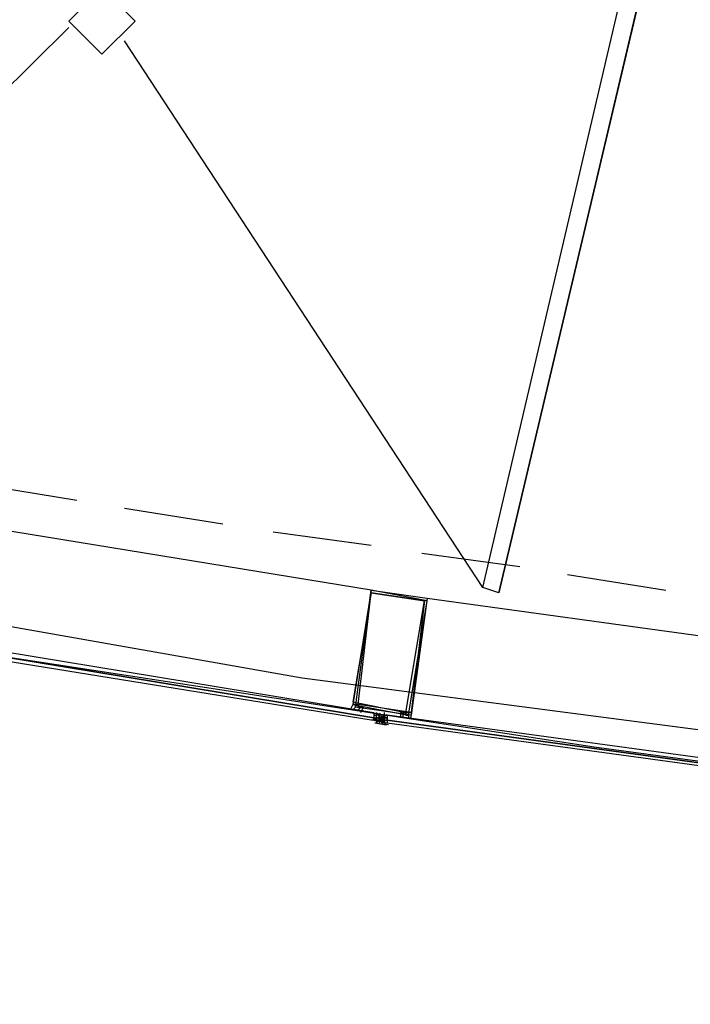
# Model space of a CAD drawing. Header units: feet. Extents: x -79 to 198, y -22 to 181.
# Tile 23 of 203: x 46.26 to 49.63, y 15.92 to 20.87. Entities that reach past the tile are written whole.
import ezdxf

# ---------------------------------------------------------------- set-up
doc = ezdxf.new("R2010")
doc.units = ezdxf.units.FT
doc.layers.add('A-AREA-UNIDAD', color=30, linetype='CONTINUOUS')
doc.layers.add('A-LINEA', color=7, linetype='CONTINUOUS')

msp = doc.modelspace()

# ---------------------------------------------------------------- linework, layer by layer
at = {"layer": 'A-AREA-UNIDAD'}
msp.add_lwpolyline([(23.392, 28.4089), (25.28, 25.4756), (25.6, 25.44), (25.632, 24.96), (27.68, 22.24), (28, 22.2044), (28.08, 21.7244), (39.712, 18.9689), (47.68, 17.5644), (55.712, 16.5156), (55.808, 17.0489), (56.4, 17.0844), (56.448, 17.28), (58.752, 17.0844), (61.952, 30.56)], dxfattribs=at)
at = {"layer": 'A-LINEA'}
for p, q in [((44.24, 18.5911), (46.5067, 20.8311)), ((48.5867, 18.0178), (46.7867, 20.7644)), ((48.0267, 18.0044), (44.36, 18.6044)), ((46.0533, 18.5378), (46.5467, 18.4578)), ((46.7867, 18.4178), (47.28, 18.3378)), ((47.5333, 18.2978), (48.0267, 18.2311)), ((48.28, 18.1911), (48.7733, 18.1244)), ((49.0133, 18.0844), (49.5067, 18.0044)), ((48.3067, 17.9644), (51.9867, 17.4578)), ((47.9467, 17.4044), (47.9467, 17.4044)), ((47.9467, 17.4044), (47.9467, 17.4044)), ((47.9467, 17.3911), (47.9467, 17.3911)), ((47.96, 17.4044), (47.96, 17.4044)), ((47.96, 17.3911), (47.96, 17.3911)), ((48.04, 17.3911), (48.04, 17.3911)), ((48.04, 17.3911), (48.04, 17.3911)), ((48.04, 17.3911), (48.04, 17.3911)), ((48.04, 17.3911), (48.04, 17.3911)), ((48.04, 17.3778), (48.04, 17.3778)), ((48.04, 17.3778), (48.04, 17.3778)), ((48.04, 17.3778), (48.04, 17.3778)), ((48.04, 17.3778), (48.04, 17.3778)), ((48.04, 17.3778), (48.04, 17.3644)), ((48.04, 17.3778), (48.04, 17.3778)), ((48.04, 17.3778), (48.04, 17.3778)), ((48.04, 17.3778), (48.04, 17.3778)), ((48.04, 17.3778), (48.04, 17.3778)), ((48.04, 17.3778), (48.04, 17.3778)), ((48.04, 17.3778), (48.04, 17.3778)), ((48.04, 17.3778), (48.0533, 17.3778)), ((48.04, 17.3778), (48.04, 17.3778)), ((48.04, 17.3778), (48.04, 17.3778)), ((48.04, 17.3644), (48.04, 17.3644)), ((48.04, 17.3644), (48.0533, 17.3644)), ((48.04, 17.3644), (48.0533, 17.3511)), ((48.04, 17.3644), (48.04, 17.3644)), ((48.04, 17.3644), (48.04, 17.3644)), ((48.04, 17.3644), (48.04, 17.3644)), ((48.04, 17.3644), (48.04, 17.3644)), ((48.04, 17.3511), (48.04, 17.3644)), ((48.04, 17.3511), (48.04, 17.3644)), ((48.04, 17.3644), (48.04, 17.3644)), ((48.04, 17.3644), (48.04, 17.3644)), ((48.04, 17.3644), (48.04, 17.3644)), ((48.04, 17.3644), (48.04, 17.3644)), ((48.04, 17.3644), (48.04, 17.3644)), ((48.04, 17.3644), (48.04, 17.3644)), ((48.04, 17.3644), (48.04, 17.3644)), ((48.04, 17.3644), (48.04, 17.3644)), ((48.04, 17.3644), (48.04, 17.3644)), ((48.0533, 17.3911), (48.0533, 17.3911)), ((48.0533, 17.3911), (48.0533, 17.3911)), ((48.0533, 17.3778), (48.0533, 17.3778)), ((48.0533, 17.3778), (48.0533, 17.3778)), ((48.0533, 17.3778), (48.0533, 17.3778)), ((48.0533, 17.3778), (48.0533, 17.3778)), ((48.0533, 17.3778), (48.0533, 17.3778)), ((48.0667, 17.3778), (48.0533, 17.3778)), ((48.0533, 17.3778), (48.0533, 17.3778)), ((48.0533, 17.3778), (48.0533, 17.3778)), ((48.0533, 17.3778), (48.0533, 17.3778)), ((48.0533, 17.3644), (48.0533, 17.3778)), ((48.0533, 17.3644), (48.0533, 17.3778)), ((48.0533, 17.3778), (48.0533, 17.3778)), ((48.0533, 17.3778), (48.0533, 17.3778)), ((48.0533, 17.3644), (48.0533, 17.3644)), ((48.0533, 17.3644), (48.0533, 17.3644)), ((48.0533, 17.3644), (48.0533, 17.3644)), ((48.0533, 17.3644), (48.0533, 17.3644)), ((48.0533, 17.3644), (48.0533, 17.3644)), ((48.0533, 17.3644), (48.0533, 17.3644)), ((48.0533, 17.3644), (48.0533, 17.3644)), ((48.0533, 17.3644), (48.0667, 17.3644)), ((48.0533, 17.3644), (48.0533, 17.3644)), ((48.0533, 17.3644), (48.0533, 17.3644)), ((48.0533, 17.3644), (48.0533, 17.3644)), ((48.0533, 17.3644), (48.0533, 17.3644)), ((48.0533, 17.3644), (48.0533, 17.3644)), ((48.0533, 17.3644), (48.0533, 17.3644)), ((48.0533, 17.3644), (48.0533, 17.3644)), ((48.0533, 17.3644), (48.0533, 17.3644)), ((48.0533, 17.3644), (48.0533, 17.3644)), ((48.0533, 17.3644), (48.0533, 17.3644)), ((48.0533, 17.3644), (48.0533, 17.3644)), ((48.0533, 17.3644), (48.0533, 17.3644)), ((48.0533, 17.3644), (48.0533, 17.3644)), ((48.0533, 17.3644), (48.0533, 17.3644)), ((48.0533, 17.3644), (48.0533, 17.3644)), ((48.0533, 17.3644), (48.0533, 17.3644)), ((48.0533, 17.3644), (48.0533, 17.3644)), ((48.0533, 17.3644), (48.0533, 17.3644)), ((48.0533, 17.3644), (48.0533, 17.3644)), ((48.0533, 17.3644), (48.0533, 17.3644)), ((48.0533, 17.3644), (48.0533, 17.3644)), ((48.0533, 17.3644), (48.0533, 17.3511)), ((48.0533, 17.3644), (48.0533, 17.3644)), ((48.0533, 17.3644), (48.0533, 17.3644)), ((48.0533, 17.3644), (48.0533, 17.3644)), ((48.0533, 17.3644), (48.0533, 17.3644)), ((48.0533, 17.3644), (48.0533, 17.3644)), ((48.0533, 17.3644), (48.0533, 17.3644)), ((48.0533, 17.3644), (48.0667, 17.3644)), ((48.0533, 17.3644), (48.0533, 17.3644)), ((48.0533, 17.3644), (48.0533, 17.3644)), ((48.0667, 17.3644), (48.0533, 17.3644)), ((48.0533, 17.3644), (48.0533, 17.3644)), ((48.0533, 17.3644), (48.0533, 17.3644)), ((48.0533, 17.3644), (48.0533, 17.3644)), ((48.0533, 17.3644), (48.0533, 17.3644)), ((48.0533, 17.3644), (48.0533, 17.3644)), ((48.0533, 17.3644), (48.0533, 17.3644)), ((48.0533, 17.3644), (48.0533, 17.3644)), ((48.0667, 17.3644), (48.0667, 17.3778)), ((48.0667, 17.3644), (48.0667, 17.3644)), ((48.0667, 17.3644), (48.0667, 17.3644)), ((48.0667, 17.3644), (48.0667, 17.3644)), ((48.0667, 17.3644), (48.0667, 17.3644)), ((48.0667, 17.3644), (48.0667, 17.3644)), ((48.0667, 17.3644), (48.0667, 17.3511)), ((48.0667, 17.3511), (48.0667, 17.3644)), ((48.0667, 17.3644), (48.0667, 17.3644)), ((48.0667, 17.3644), (48.08, 17.3644)), ((48.0667, 17.3644), (48.0667, 17.3644)), ((48.0667, 17.3644), (48.0667, 17.3644)), ((48.0667, 17.3644), (48.0667, 17.3644)), ((48.0667, 17.3644), (48.0667, 17.3511)), ((48.0667, 17.3644), (48.0667, 17.3644)), ((48.0667, 17.3644), (48.0667, 17.3644)), ((48.0667, 17.3644), (48.0667, 17.3511)), ((48.0667, 17.3644), (48.0667, 17.3644)), ((48.0667, 17.3644), (48.0667, 17.3644)), ((48.0667, 17.3511), (48.0667, 17.3644)), ((48.0667, 17.3644), (48.0667, 17.3644)), ((48.0667, 17.3644), (48.0667, 17.3511)), ((48.08, 17.3644), (48.0667, 17.3644)), ((48.0667, 17.3644), (48.0667, 17.3644)), ((48.0667, 17.3644), (48.0667, 17.3644)), ((48.0667, 17.3644), (48.0667, 17.3644)), ((48.0667, 17.3644), (48.0667, 17.3644)), ((48.08, 17.3644), (48.0667, 17.3511)), ((48.0667, 17.3644), (48.0667, 17.3644)), ((48.0667, 17.3644), (48.0667, 17.3644)), ((48.0667, 17.3644), (48.0667, 17.3644)), ((48.0667, 17.3644), (48.0667, 17.3644)), ((48.0667, 17.3644), (48.0667, 17.3644)), ((48.0667, 17.3644), (48.0667, 17.3644)), ((48.0667, 17.3644), (48.0667, 17.3644)), ((48.0667, 17.3644), (48.0667, 17.3644)), ((48.0667, 17.3644), (48.0667, 17.3644)), ((48.0667, 17.3644), (48.0667, 17.3511)), ((48.0667, 17.3644), (48.0667, 17.3644)), ((48.0667, 17.3644), (48.0667, 17.3644)), ((48.08, 17.3644), (48.08, 17.3644)), ((48.08, 17.3644), (48.08, 17.3511)), ((48.08, 17.3644), (48.0933, 17.3644)), ((48.08, 17.3644), (48.08, 17.3644)), ((48.08, 17.3644), (48.08, 17.3644)), ((48.08, 17.3644), (48.08, 17.3644)), ((48.08, 17.3644), (48.08, 17.3644)), ((48.08, 17.3644), (48.08, 17.3644)), ((48.08, 17.3644), (48.08, 17.3644)), ((48.08, 17.3644), (48.08, 17.3644)), ((48.08, 17.3644), (48.08, 17.3644)), ((48.08, 17.3644), (48.0933, 17.3644)), ((48.08, 17.3644), (48.08, 17.3644)), ((48.08, 17.3644), (48.08, 17.3644)), ((48.08, 17.3644), (48.08, 17.3644)), ((48.08, 17.3511), (48.08, 17.3644)), ((48.08, 17.3644), (48.08, 17.3644)), ((48.08, 17.3644), (48.08, 17.3644)), ((48.08, 17.3644), (48.08, 17.3644)), ((48.08, 17.3644), (48.08, 17.3644)), ((48.08, 17.3644), (48.08, 17.3644)), ((48.08, 17.3644), (48.08, 17.3644)), ((48.08, 17.3644), (48.08, 17.3644)), ((48.08, 17.3644), (48.08, 17.3644)), ((48.08, 17.3644), (48.08, 17.3644)), ((48.08, 17.3644), (48.08, 17.3511)), ((48.08, 17.3644), (48.08, 17.3644)), ((48.08, 17.3644), (48.08, 17.3644)), ((48.08, 17.3644), (48.08, 17.3644)), ((48.08, 17.3644), (48.08, 17.3644)), ((48.08, 17.3644), (48.08, 17.3644)), ((48.08, 17.3511), (48.08, 17.3644)), ((48.0933, 17.3778), (48.0933, 17.3778)), ((48.0933, 17.3778), (48.0933, 17.3778)), ((48.0933, 17.3778), (48.0933, 17.3778)), ((48.0933, 17.3778), (48.0933, 17.3778)), ((48.0933, 17.3778), (48.0933, 17.3778)), ((48.0933, 17.3778), (48.0933, 17.3778)), ((48.0933, 17.3778), (48.0933, 17.3778)), ((48.0933, 17.3644), (48.0933, 17.3644)), ((48.0933, 17.3644), (48.0933, 17.3644)), ((48.0933, 17.3644), (48.0933, 17.3644)), ((48.0933, 17.3644), (48.0933, 17.3644)), ((48.0933, 17.3511), (48.0933, 17.3644)), ((48.0933, 17.3644), (48.0933, 17.3644)), ((48.0933, 17.3644), (48.0933, 17.3644)), ((48.0933, 17.3644), (48.0933, 17.3644)), ((48.0933, 17.3644), (48.0933, 17.3644)), ((48.0933, 17.3644), (48.0933, 17.3644)), ((48.0933, 17.3644), (48.0933, 17.3644)), ((48.0933, 17.3644), (48.0933, 17.3644)), ((48.0933, 17.3644), (48.0933, 17.3644)), ((48.0933, 17.3644), (48.0933, 17.3644)), ((48.0933, 17.3644), (48.0933, 17.3644)), ((48.1067, 17.3644), (48.0933, 17.3644)), ((48.0933, 17.3644), (48.0933, 17.3644)), ((48.0933, 17.3644), (48.0933, 17.3644)), ((48.0933, 17.3644), (48.0933, 17.3644)), ((48.0933, 17.3644), (48.0933, 17.3644)), ((48.0933, 17.3644), (48.0933, 17.3644)), ((48.0933, 17.3644), (48.0933, 17.3644)), ((48.0933, 17.3644), (48.0933, 17.3644)), ((48.0933, 17.3644), (48.0933, 17.3644)), ((48.1067, 17.3644), (48.0933, 17.3644)), ((48.0933, 17.3644), (48.0933, 17.3644)), ((48.0933, 17.3644), (48.0933, 17.3644)), ((48.0933, 17.3644), (48.0933, 17.3644)), ((48.0933, 17.3644), (48.1067, 17.3644)), ((48.0933, 17.3644), (48.0933, 17.3644)), ((48.0933, 17.3644), (48.0933, 17.3644)), ((48.0933, 17.3644), (48.0933, 17.3644)), ((48.0933, 17.3644), (48.0933, 17.3644)), ((48.0933, 17.3644), (48.0933, 17.3644)), ((48.0933, 17.3644), (48.0933, 17.3644)), ((48.0933, 17.3644), (48.0933, 17.3644)), ((48.1067, 17.3778), (48.1067, 17.3778)), ((48.1067, 17.3778), (48.1067, 17.3778)), ((48.1067, 17.3778), (48.1067, 17.3778)), ((48.1067, 17.3778), (48.1067, 17.3778)), ((48.1067, 17.3778), (48.1067, 17.3778)), ((48.1067, 17.3778), (48.1067, 17.3778)), ((48.1067, 17.3778), (48.1067, 17.3778)), ((48.1067, 17.3778), (48.1067, 17.3778)), ((48.1067, 17.3644), (48.1067, 17.3644)), ((48.1067, 17.3644), (48.1067, 17.3644)), ((48.1067, 17.3644), (48.1067, 17.3644)), ((48.1067, 17.3644), (48.1067, 17.3644)), ((48.1067, 17.3644), (48.1067, 17.3644)), ((48.1067, 17.3644), (48.1067, 17.3644)), ((48.1067, 17.3644), (48.1067, 17.3644)), ((48.1067, 17.3644), (48.1067, 17.3644)), ((48.1067, 17.3644), (48.1067, 17.3644)), ((48.1067, 17.3644), (48.1067, 17.3644)), ((48.1067, 17.3644), (48.1067, 17.3644)), ((48.1067, 17.3511), (48.1067, 17.3644)), ((48.1867, 17.3644), (48.1867, 17.3644)), ((48.1867, 17.3644), (48.1867, 17.3644)), ((48.04, 17.3511), (48.04, 17.3511)), ((48.04, 17.3511), (48.04, 17.3511)), ((48.04, 17.3511), (48.04, 17.3511)), ((48.04, 17.3511), (48.04, 17.3511)), ((48.04, 17.3511), (48.04, 17.3511)), ((48.04, 17.3511), (48.04, 17.3511)), ((48.04, 17.3511), (48.04, 17.3511)), ((48.04, 17.3511), (48.04, 17.3511)), ((48.04, 17.3511), (48.0533, 17.3511)), ((48.04, 17.3511), (48.04, 17.3511)), ((48.04, 17.3511), (48.04, 17.3511)), ((48.04, 17.3511), (48.04, 17.3511)), ((48.04, 17.3511), (48.04, 17.3511)), ((48.04, 17.3511), (48.04, 17.3511)), ((48.04, 17.3511), (48.04, 17.3511)), ((48.0533, 17.3511), (48.04, 17.3511)), ((48.04, 17.3511), (48.04, 17.3511)), ((48.04, 17.3511), (48.04, 17.3511)), ((48.04, 17.3511), (48.04, 17.3511)), ((48.04, 17.3511), (48.04, 17.3511)), ((48.04, 17.3511), (48.04, 17.3511)), ((48.04, 17.3511), (48.04, 17.3511)), ((48.04, 17.3511), (48.04, 17.3511)), ((48.04, 17.3511), (48.04, 17.3511)), ((48.04, 17.3511), (48.04, 17.3511)), ((48.1018, 17.327), (48.0446, 17.3364)), ((48.0533, 17.3511), (48.0533, 17.3511)), ((48.0533, 17.3511), (48.0533, 17.3511)), ((48.0533, 17.3511), (48.0667, 17.3511)), ((48.0533, 17.3511), (48.0533, 17.3511)), ((48.0533, 17.3511), (48.0533, 17.3511)), ((48.0533, 17.3511), (48.0533, 17.3511)), ((48.0533, 17.3511), (48.0533, 17.3511)), ((48.0533, 17.3511), (48.0533, 17.3511)), ((48.0533, 17.3511), (48.0533, 17.3511)), ((48.0533, 17.3511), (48.0533, 17.3511)), ((48.0533, 17.3511), (48.0533, 17.3511)), ((48.0533, 17.3511), (48.0533, 17.3511)), ((48.0533, 17.3511), (48.0533, 17.3511)), ((48.0533, 17.3511), (48.0533, 17.3511)), ((48.0533, 17.3511), (48.0533, 17.3511)), ((48.0533, 17.3511), (48.0533, 17.3511)), ((48.0533, 17.3511), (48.0533, 17.3511)), ((48.0533, 17.3511), (48.0533, 17.3511)), ((48.0533, 17.3511), (48.0533, 17.3511)), ((48.0533, 17.3511), (48.0533, 17.3511)), ((48.0533, 17.3511), (48.0533, 17.3511)), ((48.0533, 17.3511), (48.0533, 17.3511)), ((48.0533, 17.3511), (48.0533, 17.3511)), ((48.0533, 17.3511), (48.0533, 17.3511)), ((48.0533, 17.3511), (48.0533, 17.3511)), ((48.0533, 17.3511), (48.0533, 17.3511)), ((48.0533, 17.3511), (48.0533, 17.3511)), ((48.0533, 17.3511), (48.0533, 17.3511)), ((48.0533, 17.3511), (48.0533, 17.3511)), ((48.0667, 17.3511), (48.0533, 17.3511)), ((48.0667, 17.3511), (48.0533, 17.3511)), ((48.0533, 17.3511), (48.0533, 17.3511)), ((48.0533, 17.3511), (48.0533, 17.3511)), ((48.0533, 17.3511), (48.0533, 17.3511)), ((48.0533, 17.3511), (48.0533, 17.3511)), ((48.0533, 17.3511), (48.0533, 17.3511)), ((48.0533, 17.3511), (48.0533, 17.3511)), ((48.0667, 17.3511), (48.0533, 17.3511)), ((48.0533, 17.3511), (48.0533, 17.3511)), ((48.0533, 17.3511), (48.0533, 17.3511)), ((48.0533, 17.3511), (48.0533, 17.3511)), ((48.0533, 17.3511), (48.0533, 17.3511)), ((48.0533, 17.3511), (48.0533, 17.3511)), ((48.0533, 17.3511), (48.0533, 17.3511)), ((48.0533, 17.3511), (48.0533, 17.3511)), ((48.0533, 17.3511), (48.0533, 17.3511)), ((48.0533, 17.3511), (48.0533, 17.3511)), ((48.0533, 17.3511), (48.0533, 17.3378)), ((48.0533, 17.3511), (48.0533, 17.3511)), ((48.0533, 17.3511), (48.0533, 17.3511)), ((48.0533, 17.3511), (48.0533, 17.3511)), ((48.0533, 17.3511), (48.0533, 17.3511)), ((48.0533, 17.3378), (48.0533, 17.3511)), ((48.0533, 17.3511), (48.0667, 17.3511)), ((48.0533, 17.3378), (48.0533, 17.3378)), ((48.0533, 17.3378), (48.0533, 17.3378)), ((48.0533, 17.3378), (48.0533, 17.3378)), ((48.1131, 17.3281), (48.0557, 17.336)), ((48.0667, 17.3511), (48.0667, 17.3511)), ((48.0667, 17.3511), (48.0667, 17.3511)), ((48.0667, 17.3511), (48.0667, 17.3511)), ((48.0667, 17.3511), (48.0667, 17.3511)), ((48.0667, 17.3511), (48.0667, 17.3511)), ((48.0667, 17.3511), (48.0667, 17.3511)), ((48.0667, 17.3511), (48.0667, 17.3511)), ((48.0667, 17.3378), (48.08, 17.3511)), ((48.0667, 17.3511), (48.0667, 17.3511)), ((48.0667, 17.3511), (48.0667, 17.3511)), ((48.0667, 17.3511), (48.0667, 17.3511)), ((48.0667, 17.3511), (48.0667, 17.3511)), ((48.0667, 17.3511), (48.0667, 17.3511)), ((48.0667, 17.3511), (48.0667, 17.3511)), ((48.0667, 17.3511), (48.0667, 17.3511)), ((48.0667, 17.3511), (48.0667, 17.3511)), ((48.0667, 17.3511), (48.0667, 17.3511)), ((48.0667, 17.3511), (48.0667, 17.3511)), ((48.0667, 17.3511), (48.0667, 17.3511)), ((48.0667, 17.3511), (48.0667, 17.3511)), ((48.0667, 17.3511), (48.0667, 17.3511)), ((48.0667, 17.3511), (48.0667, 17.3511)), ((48.0667, 17.3511), (48.0667, 17.3511)), ((48.0667, 17.3511), (48.0667, 17.3511)), ((48.0667, 17.3511), (48.0667, 17.3511)), ((48.0667, 17.3511), (48.0667, 17.3378)), ((48.0667, 17.3511), (48.0667, 17.3511)), ((48.0667, 17.3511), (48.0667, 17.3511)), ((48.0667, 17.3511), (48.0667, 17.3511)), ((48.08, 17.3511), (48.0667, 17.3511)), ((48.0667, 17.3511), (48.0667, 17.3511)), ((48.0667, 17.3511), (48.0667, 17.3511)), ((48.0667, 17.3511), (48.0667, 17.3511)), ((48.0667, 17.3511), (48.0667, 17.3511)), ((48.0667, 17.3511), (48.0667, 17.3511)), ((48.08, 17.3511), (48.0667, 17.3511)), ((48.0667, 17.3511), (48.0667, 17.3511)), ((48.08, 17.3511), (48.0667, 17.3511)), ((48.0667, 17.3511), (48.0667, 17.3511)), ((48.0667, 17.3511), (48.0667, 17.3511)), ((48.0667, 17.3511), (48.0667, 17.3511)), ((48.0667, 17.3511), (48.0667, 17.3511)), ((48.0667, 17.3511), (48.0667, 17.3511)), ((48.0667, 17.3511), (48.0667, 17.3511)), ((48.0667, 17.3378), (48.0667, 17.3378)), ((48.0667, 17.3378), (48.0667, 17.3378)), ((48.0667, 17.3378), (48.0667, 17.3378)), ((48.08, 17.3511), (48.08, 17.3511)), ((48.08, 17.3511), (48.08, 17.3511)), ((48.08, 17.3511), (48.08, 17.3511)), ((48.08, 17.3511), (48.08, 17.3511)), ((48.08, 17.3511), (48.08, 17.3378)), ((48.08, 17.3511), (48.08, 17.3511)), ((48.08, 17.3511), (48.08, 17.3511)), ((48.08, 17.3511), (48.08, 17.3511)), ((48.08, 17.3511), (48.08, 17.3511)), ((48.08, 17.3511), (48.08, 17.3511)), ((48.08, 17.3511), (48.0933, 17.3511)), ((48.08, 17.3511), (48.08, 17.3511)), ((48.08, 17.3511), (48.08, 17.3511)), ((48.08, 17.3511), (48.0933, 17.3511)), ((48.08, 17.3511), (48.08, 17.3511)), ((48.08, 17.3511), (48.08, 17.3378)), ((48.08, 17.3511), (48.08, 17.3511)), ((48.08, 17.3511), (48.08, 17.3511)), ((48.08, 17.3511), (48.08, 17.3511)), ((48.08, 17.3511), (48.08, 17.3511)), ((48.08, 17.3511), (48.08, 17.3511)), ((48.08, 17.3378), (48.08, 17.3511)), ((48.08, 17.3511), (48.08, 17.3511)), ((48.08, 17.3511), (48.08, 17.3511)), ((48.08, 17.3511), (48.08, 17.3511)), ((48.08, 17.3511), (48.08, 17.3511)), ((48.08, 17.3511), (48.08, 17.3511)), ((48.08, 17.3511), (48.08, 17.3511)), ((48.08, 17.3511), (48.08, 17.3511)), ((48.08, 17.3511), (48.08, 17.3511)), ((48.08, 17.3511), (48.08, 17.3511)), ((48.08, 17.3511), (48.08, 17.3511)), ((48.08, 17.3511), (48.08, 17.3511)), ((48.08, 17.3511), (48.08, 17.3511)), ((48.0933, 17.3511), (48.08, 17.3511)), ((48.08, 17.3511), (48.08, 17.3511)), ((48.08, 17.3511), (48.08, 17.3511)), ((48.08, 17.3511), (48.08, 17.3511)), ((48.08, 17.3511), (48.08, 17.3511)), ((48.08, 17.3511), (48.08, 17.3511)), ((48.08, 17.3511), (48.08, 17.3378)), ((48.08, 17.3511), (48.08, 17.3511)), ((48.08, 17.3511), (48.08, 17.3511)), ((48.08, 17.3511), (48.08, 17.3511)), ((48.08, 17.3511), (48.08, 17.3511)), ((48.08, 17.3511), (48.08, 17.3511)), ((48.08, 17.3511), (48.08, 17.3511)), ((48.08, 17.3511), (48.08, 17.3511)), ((48.08, 17.3511), (48.08, 17.3511)), ((48.08, 17.3511), (48.08, 17.3511)), ((48.08, 17.3511), (48.08, 17.3511)), ((48.08, 17.3511), (48.08, 17.3511)), ((48.08, 17.3511), (48.08, 17.3511)), ((48.08, 17.3511), (48.08, 17.3511)), ((48.08, 17.3511), (48.08, 17.3511)), ((48.08, 17.3511), (48.08, 17.3511)), ((48.08, 17.3378), (48.08, 17.3378)), ((48.08, 17.3378), (48.08, 17.3378)), ((48.08, 17.3378), (48.08, 17.3378)), ((48.08, 17.3378), (48.08, 17.3378)), ((48.08, 17.3378), (48.08, 17.3378)), ((48.08, 17.3378), (48.08, 17.3378)), ((48.08, 17.3378), (48.08, 17.3378)), ((48.08, 17.3378), (48.08, 17.3378)), ((48.08, 17.3378), (48.08, 17.3378)), ((48.08, 17.3378), (48.08, 17.3378)), ((48.08, 17.3378), (48.08, 17.3378)), ((48.08, 17.3378), (48.08, 17.3378)), ((48.08, 17.3378), (48.08, 17.3378)), ((48.08, 17.3378), (48.08, 17.3378)), ((48.0933, 17.3378), (48.08, 17.3378)), ((48.0933, 17.3378), (48.08, 17.3378)), ((48.08, 17.3378), (48.08, 17.3378)), ((48.08, 17.3378), (48.08, 17.3378)), ((48.08, 17.3378), (48.08, 17.3378)), ((48.08, 17.3378), (48.08, 17.3378)), ((48.08, 17.3378), (48.08, 17.3378)), ((48.08, 17.3378), (48.08, 17.3378)), ((48.08, 17.3378), (48.08, 17.3378)), ((48.08, 17.3378), (48.08, 17.3378)), ((48.08, 17.3378), (48.08, 17.3378)), ((48.08, 17.3378), (48.08, 17.3378)), ((48.0933, 17.3511), (48.0933, 17.3511)), ((48.0933, 17.3511), (48.0933, 17.3511)), ((48.0933, 17.3511), (48.0933, 17.3511)), ((48.0933, 17.3511), (48.0933, 17.3511)), ((48.0933, 17.3511), (48.0933, 17.3511)), ((48.0933, 17.3511), (48.0933, 17.3511)), ((48.0933, 17.3511), (48.0933, 17.3511)), ((48.0933, 17.3511), (48.0933, 17.3511)), ((48.0933, 17.3511), (48.0933, 17.3511)), ((48.0933, 17.3511), (48.0933, 17.3511)), ((48.0933, 17.3511), (48.0933, 17.3511)), ((48.0933, 17.3511), (48.0933, 17.3511)), ((48.0933, 17.3511), (48.0933, 17.3511)), ((48.0933, 17.3511), (48.0933, 17.3511)), ((48.0933, 17.3511), (48.0933, 17.3511)), ((48.0933, 17.3511), (48.0933, 17.3511)), ((48.0933, 17.3511), (48.0933, 17.3511)), ((48.0933, 17.3511), (48.0933, 17.3511)), ((48.0933, 17.3511), (48.0933, 17.3511)), ((48.0933, 17.3511), (48.0933, 17.3511)), ((48.0933, 17.3511), (48.0933, 17.3511)), ((48.0933, 17.3511), (48.0933, 17.3511)), ((48.0933, 17.3511), (48.0933, 17.3511)), ((48.0933, 17.3511), (48.0933, 17.3511)), ((48.0933, 17.3511), (48.0933, 17.3511)), ((48.0933, 17.3378), (48.0933, 17.3511)), ((48.0933, 17.3378), (48.0933, 17.3511)), ((48.0933, 17.3511), (48.0933, 17.3511)), ((48.0933, 17.3511), (48.0933, 17.3511)), ((48.0933, 17.3378), (48.0933, 17.3511)), ((48.0933, 17.3378), (48.0933, 17.3511)), ((48.0933, 17.3511), (48.0933, 17.3511)), ((48.0933, 17.3511), (48.0933, 17.3511)), ((48.0933, 17.3511), (48.1067, 17.3511)), ((48.0933, 17.3511), (48.1067, 17.3511)), ((48.0933, 17.3378), (48.0933, 17.3378)), ((48.0933, 17.3378), (48.0933, 17.3378)), ((48.0933, 17.3378), (48.0933, 17.3378)), ((48.0933, 17.3378), (48.0933, 17.3378)), ((48.0933, 17.3378), (48.0933, 17.3378)), ((48.0933, 17.3378), (48.0933, 17.3378)), ((48.0933, 17.3378), (48.0933, 17.3378)), ((48.0933, 17.3378), (48.1067, 17.3378)), ((48.0933, 17.3378), (48.0933, 17.3378)), ((48.0933, 17.3378), (48.0933, 17.3378)), ((48.0933, 17.3378), (48.0933, 17.3378)), ((48.0933, 17.3378), (48.0933, 17.3378)), ((48.0933, 17.3378), (48.0933, 17.3378)), ((48.0933, 17.3378), (48.0933, 17.3378)), ((48.0933, 17.3378), (48.0933, 17.3378)), ((48.0933, 17.3378), (48.0933, 17.3378)), ((48.0933, 17.3378), (48.0933, 17.3378)), ((48.0933, 17.3378), (48.0933, 17.3378)), ((48.1067, 17.3511), (48.1067, 17.3511)), ((48.1067, 17.3511), (48.1067, 17.3511)), ((48.1067, 17.3511), (48.1067, 17.3511)), ((48.1067, 17.3511), (48.1067, 17.3511)), ((48.1067, 17.3511), (48.1067, 17.3511)), ((48.1067, 17.3511), (48.1067, 17.3511)), ((48.1067, 17.3511), (48.1067, 17.3511)), ((48.1067, 17.3511), (48.1067, 17.3511)), ((48.1067, 17.3511), (48.1067, 17.3511)), ((48.1067, 17.3511), (48.1067, 17.3511)), ((48.1067, 17.3511), (48.1067, 17.3511)), ((48.1067, 17.3511), (48.1067, 17.3511)), ((48.1067, 17.3511), (48.1067, 17.3511)), ((48.1067, 17.3378), (48.1067, 17.3378)), ((48.1067, 17.3378), (48.1067, 17.3378)), ((48.1067, 17.3378), (48.1067, 17.3378)), ((48.1067, 17.3378), (48.1067, 17.3378)), ((48.2133, 17.3511), (48.2133, 17.3511))]:
    msp.add_line(p, q, dxfattribs=at)
for points in [[(26.7067, 23.3511), (28.04, 21.6178), (31.0267, 20.8311), (34.0133, 20.0978), (37.0133, 19.4044), (40.0267, 18.7778), (43.0533, 18.2044), (46.0933, 17.6844), (49.1467, 17.2178), (52.2, 16.8044), (55.2533, 16.4444), (58.32, 16.1511), (60.4, 16.0178), (62.48, 15.9511), (64.5467, 15.9244), (66.6267, 15.9511), (68.7067, 16.0178), (70.7867, 16.1511), (72.8533, 16.3244), (74.92, 16.5511), (76.9867, 16.8178), (79.04, 17.1511), (81.08, 17.5244), (83.12, 17.9378)], [(49.44, 21.2578), (48.6667, 17.9911), (48.5867, 18.0178), (49.3467, 21.2711), (49.44, 21.2578)], [(49.4, 21.0978), (48.6667, 17.9911), (49.44, 21.2578)], [(46.84, 20.8644), (46.6733, 21.0311), (46.5067, 20.8644), (46.6733, 20.6978), (46.84, 20.8644)], [(48.04, 17.3644), (44.1467, 18.0044), (44.1467, 18.0311), (48.04, 17.3911), (48.04, 17.3644)], [(48.6267, 18.0444), (48.6267, 18.0444), (48.6267, 18.0444)], [(48.0267, 17.3511), (44.1467, 17.9778), (44.1333, 17.9911), (44.1467, 18.0044), (48.04, 17.3644), (48.04, 17.3511), (48.0267, 17.3511)], [(48.3067, 17.9511), (48.0267, 18.0044), (47.9333, 17.4311), (48.2133, 17.3778), (48.3067, 17.9511)], [(48.2933, 17.9511), (48.0267, 17.9911), (47.9333, 17.4444), (48.2, 17.3911), (48.2933, 17.9511)], [(48.0267, 18.0044), (48.3067, 17.9644), (48.2267, 17.3778), (47.9467, 17.4178), (48.0267, 18.0044)], [(48.0267, 17.9911), (48.2933, 17.9511), (48.2267, 17.3911), (47.96, 17.4311), (48.0267, 17.9911)], [(47.96, 17.4044), (47.96, 17.4044), (47.96, 17.4044), (47.9733, 17.4178), (47.9733, 17.4178), (47.9467, 17.4311), (47.9467, 17.4311), (47.9467, 17.4311), (47.9467, 17.4311), (47.9467, 17.4311), (47.9467, 17.4311), (47.9467, 17.4311), (47.9333, 17.4311), (47.9333, 17.4311), (47.9333, 17.4311), (47.9333, 17.4311), (47.9333, 17.4311), (47.9333, 17.4311), (47.9333, 17.4311), (47.92, 17.4044), (47.92, 17.4044), (47.92, 17.4044)], [(47.9733, 17.3911), (47.9733, 17.3911), (47.9733, 17.3911), (47.9867, 17.4178), (47.9867, 17.4178), (47.96, 17.4178), (47.96, 17.4178), (47.96, 17.4178), (47.96, 17.4178), (47.96, 17.4311), (47.96, 17.4311), (47.96, 17.4311), (47.9467, 17.4311), (47.9467, 17.4311), (47.9467, 17.4311), (47.9467, 17.4178), (47.9467, 17.4178), (47.9467, 17.4178), (47.9467, 17.4178), (47.9333, 17.4044), (47.9333, 17.4044)], [(47.9333, 17.4044), (47.9333, 17.4044), (47.9333, 17.4044)], [(47.9467, 17.4044), (47.9467, 17.4044), (47.9467, 17.4044)], [(48.04, 17.3911), (48.04, 17.3644), (48.04, 17.3511), (48.0267, 17.3511)], [(48.0533, 17.3378), (48.0533, 17.3644), (48.0533, 17.3778), (48.0533, 17.3911)], [(48.08, 17.3644), (48.0667, 17.3511), (48.0533, 17.3378)], [(48.0533, 17.3378), (48.0533, 17.3511), (48.0667, 17.3511), (48.0667, 17.3644), (48.0533, 17.3644)], [(48.0534, 17.3865), (48.0707, 17.3646), (48.0931, 17.3811)], [(48.0667, 17.3778), (48.0667, 17.3644), (48.0667, 17.3511), (48.0667, 17.3511)], [(48.0667, 17.3511), (48.0667, 17.3511), (48.0667, 17.3644)], [(48.0667, 17.3644), (48.0667, 17.3511), (48.08, 17.3511)], [(48.0667, 17.3644), (48.0667, 17.3644), (48.0667, 17.3511)], [(48.0668, 17.3871), (48.0834, 17.3647), (48.1063, 17.3805)], [(48.08, 17.3378), (48.0933, 17.3511), (48.0933, 17.3644), (48.0933, 17.3778), (48.0933, 17.3911)], [(48.08, 17.3511), (48.08, 17.3644), (48.08, 17.3511)], [(48.0933, 17.3644), (48.0933, 17.3644), (48.0933, 17.3511), (48.08, 17.3378)], [(48.0933, 17.3378), (48.0933, 17.3511), (48.08, 17.3644)], [(48.1067, 17.3644), (48.1067, 17.3511), (52.0133, 16.8178), (52.0133, 16.8311), (52.0267, 16.8444), (52.0133, 16.8444), (48.1067, 17.3778), (48.1067, 17.3644)], [(48.1067, 17.3778), (48.1067, 17.3644), (48.1067, 17.3511), (48.1067, 17.3378)], [(48.2, 17.3778), (48.1733, 17.3911), (48.1733, 17.3911), (48.1733, 17.3644), (48.1733, 17.3644), (48.1733, 17.3644)], [(48.2, 17.3911), (48.2, 17.3911), (48.2, 17.3911), (48.1867, 17.3911), (48.2, 17.3911), (48.2, 17.3911), (48.2, 17.3911), (48.2133, 17.3911), (48.2133, 17.3911), (48.2, 17.3911), (48.2, 17.3778), (48.2, 17.3778), (48.2133, 17.3778), (48.2133, 17.3778), (48.2133, 17.3644), (48.2133, 17.3644)], [(48.2, 17.3644), (48.2, 17.3644), (48.1867, 17.3644), (48.1867, 17.3644), (48.1867, 17.3911), (48.1867, 17.3911), (48.2133, 17.3911), (48.2133, 17.3911), (48.2133, 17.3911), (48.2133, 17.3911), (48.2133, 17.3911), (48.2133, 17.3911), (48.2133, 17.3911), (48.2267, 17.3911), (48.2267, 17.3911), (48.2267, 17.3911), (48.2267, 17.3911), (48.2267, 17.3911)], [(48.2, 17.3778), (48.2, 17.3911), (48.2, 17.3911), (48.2, 17.3911), (48.2, 17.3911)], [(48.2, 17.3644), (48.2133, 17.3644), (48.2133, 17.3644), (48.2267, 17.3644), (48.2267, 17.3644), (48.2267, 17.3644), (48.2267, 17.3778), (48.2267, 17.3778), (48.2267, 17.3778)], [(48.2, 17.3644), (48.2, 17.3644), (48.2, 17.3644)], [(48.0533, 17.3511), (48.0533, 17.3511), (48.04, 17.3511)], [(48.08, 17.3511), (48.08, 17.3511), (48.0933, 17.3511), (48.0933, 17.3378)], [(48.0933, 17.3511), (48.0933, 17.3511), (48.1067, 17.3511)], [(48.0933, 17.3511), (48.0933, 17.3511), (48.1067, 17.3511), (48.1067, 17.3378)], [(48.1067, 17.3378), (52.0133, 16.8044), (52.0133, 16.8178), (48.1067, 17.3511), (48.1067, 17.3378)]]:
    msp.add_lwpolyline(points, dxfattribs=at)
for points in [[(47.9467, 17.4311), (47.9467, 17.4311), (47.9467, 17.4311), (47.9467, 17.4311)], [(47.96, 17.4178), (47.96, 17.4178), (47.96, 17.4311), (47.96, 17.4311)], [(48.2133, 17.3911), (48.2133, 17.3911), (48.2133, 17.3911), (48.2133, 17.3911)]]:
    msp.add_lwpolyline(points, close=True, dxfattribs=at)

doc.saveas('drawing.dxf')
